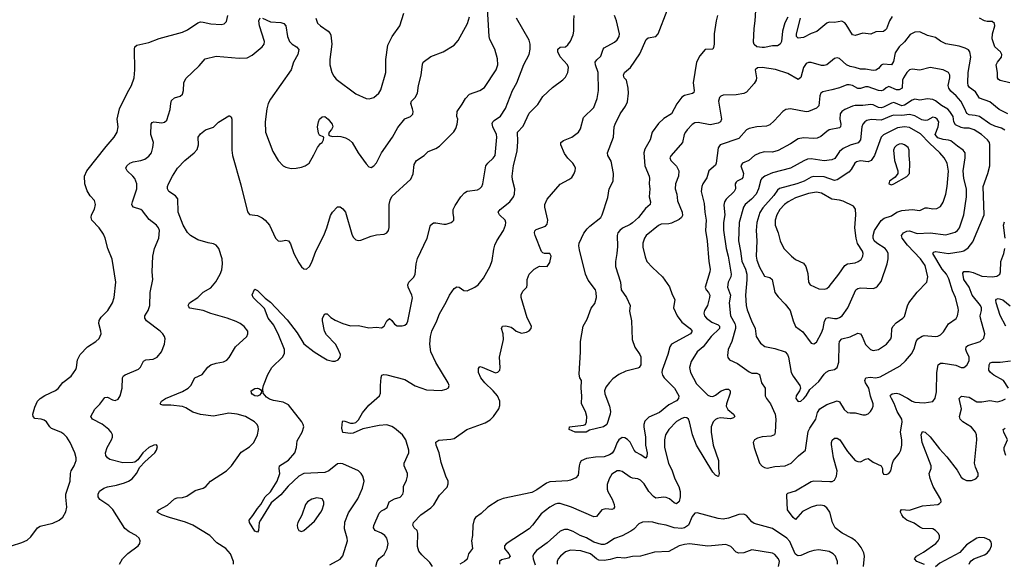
# Model space of a CAD drawing. Header units: inches. Extents: x 884691 to 1028259, y 526745 to 653629.
# Tile 216 of 241: x 1011393 to 1019003, y 625176 to 629379. Entities that reach past the tile are written whole.
import ezdxf

# ---------------------------------------------------------------- set-up
doc = ezdxf.new("R2010")
doc.units = ezdxf.units.IN
doc.header["$MEASUREMENT"] = 0
doc.layers.add('B0612', color=7, linetype='Continuous')

msp = doc.modelspace()

# ---------------------------------------------------------------- linework, layer by layer
at = {"layer": 'B0612', "color": 6}
for points, elevation in [([(1013046.4, 625170), (1013046.4, 625190), (1013021.7, 625250), (1012985.8, 625290), (1012915.1, 625335.1), (1012861.2, 625390), (1012731.2, 625471.2), (1012673.1, 625493.1), (1012550, 625529.2), (1012492.5, 625550), (1012454.1, 625570), (1012467.7, 625590), (1012534.2, 625625.8), (1012590, 625673.9), (1012610, 625682.8), (1012650, 625685.6), (1012685.6, 625694.4), (1012750, 625737.7), (1012810, 625757.6), (1012830.5, 625770), (1012868.5, 625810), (1012989.9, 625890), (1013029.9, 625930.1), (1013105.3, 626034.7), (1013170, 626077.5), (1013203, 626110), (1013230.3, 626170), (1013237.5, 626210), (1013236, 626230), (1013228.3, 626248.3), (1013206.4, 626270), (1013137.5, 626310), (1013074.6, 626330), (1013010, 626335.3), (1012890, 626314.5), (1012790, 626325.3), (1012730, 626345.5), (1012677.5, 626377.5), (1012650, 626388.2), (1012561, 626399), (1012498.1, 626398.1), (1012483.1, 626403.1), (1012479.2, 626410), (1012489.4, 626430.6), (1012519.9, 626450), (1012650, 626502.9), (1012695.4, 626530), (1012715.4, 626550), (1012746.7, 626610), (1012803.2, 626636.8), (1012847.1, 626692.9), (1012869.5, 626710.5), (1012910, 626723.5), (1012967.3, 626732.7), (1012993.5, 626746.5), (1013012.2, 626767.8), (1013061.7, 626850), (1013148.1, 626930), (1013156.6, 626950), (1013155.2, 626970), (1013127.1, 627007.1), (1013095.8, 627030), (1013064.8, 627044.8), (1012996.2, 627070), (1012870, 627106.4), (1012810, 627130.6), (1012708.7, 627148.7), (1012699.5, 627159.5), (1012695.5, 627170), (1012705.8, 627190), (1012769.2, 627230), (1012810, 627272.4), (1012870, 627306.1), (1012908.4, 627351.6), (1012942.7, 627410), (1012955.9, 627444), (1012961.1, 627490), (1012957.2, 627530), (1012932.7, 627610), (1012910, 627636.6), (1012890, 627645.9), (1012850, 627652.8), (1012770, 627676.9), (1012713.2, 627710), (1012690, 627732.5), (1012655.6, 627790), (1012617.1, 627890), (1012613.6, 627993.6), (1012597.1, 628017.1), (1012546.2, 628050), (1012536.3, 628070), (1012536.2, 628090), (1012542.2, 628110), (1012573, 628170), (1012612.7, 628230), (1012670, 628290.1), (1012741, 628350), (1012763.9, 628376.1), (1012775.3, 628410), (1012773, 628470), (1012790, 628497), (1012830, 628528.2), (1012891.1, 628548.9), (1012930, 628587.3), (1013010, 628636.6), (1013015.4, 628635.4), (1013026.6, 628626.6), (1013031.1, 628610), (1013032.8, 628370), (1013036.6, 628330), (1013101.6, 628101.6), (1013153.1, 627893.1), (1013170, 627872), (1013230, 627865.9), (1013267.3, 627847.3), (1013290.1, 627830), (1013322.8, 627790), (1013369.2, 627690), (1013389.5, 627670), (1013410, 627665.9), (1013450, 627673), (1013470.1, 627670.1), (1013486.4, 627646.4), (1013511.5, 627570), (1013550, 627498.5), (1013570, 627468.5), (1013590, 627452.7), (1013610, 627449.4), (1013633.4, 627470), (1013650, 627503.2), (1013681.6, 627590), (1013743.8, 627710), (1013767.5, 627770), (1013794.4, 627865.6), (1013810, 627891.3), (1013850, 627932.7), (1013870, 627932.4), (1013890, 627917), (1013910, 627889.6), (1013960.2, 627720.2), (1013970, 627696.8), (1013990, 627676.1), (1014010, 627671.1), (1014030, 627674.1), (1014110, 627704.6), (1014150, 627714.6), (1014210, 627720.2), (1014230.4, 627729.6), (1014241.9, 627750), (1014247.2, 627772.8), (1014248.4, 627950), (1014255.5, 627984.5), (1014268.3, 628011.7), (1014415.5, 628144.5), (1014433.2, 628186.8), (1014441.2, 628258.8), (1014458.5, 628290), (1014518.3, 628330), (1014550, 628358.5), (1014610, 628381.9), (1014638.3, 628401.7), (1014747.4, 628512.6), (1014763.8, 628536.2), (1014774.7, 628570), (1014778.3, 628610), (1014772.3, 628630), (1014773.8, 628670), (1014813.6, 628726.4), (1014837.9, 628770), (1014870, 628801.8), (1014950, 628830.5), (1014985.6, 628854.4), (1015074.9, 628990), (1015087.9, 629030), (1015085.1, 629074.9), (1015063.9, 629150), (1015026.3, 629226.3), (1015020.2, 629250), (1015006.2, 629510)], 2200), ([(1013680.5, 629390), (1013693.1, 629353.1), (1013716.4, 629330), (1013777.6, 629290), (1013792.6, 629272.6), (1013798.3, 629258.3), (1013806.2, 629190), (1013789.7, 629070), (1013789.3, 629029.3), (1013805.5, 628970), (1013821.2, 628941.2), (1013839.9, 628919.9), (1013990, 628805.1), (1014070, 628770.1), (1014093.4, 628766.6), (1014130, 628777.3), (1014168.3, 628811.7), (1014182.7, 628837.3), (1014223.4, 628970), (1014223.4, 629070), (1014239, 629181), (1014271, 629250), (1014329.9, 629330), (1014362.8, 629430)], 2400), ([(1016786.8, 629410), (1016776.6, 629370), (1016760.5, 629270), (1016760.9, 629190), (1016756.2, 629163.8), (1016748.8, 629151.2), (1016690, 629148.1), (1016650, 629099.2), (1016624.8, 629050), (1016597.5, 628890), (1016606.5, 628830), (1016603.4, 628816.6), (1016593, 628807), (1016530, 628793.5), (1016510, 628780.2), (1016471.6, 628728.4), (1016430.6, 628650), (1016370, 628615.3), (1016330, 628575.8), (1016281.6, 628510), (1016264.6, 628450), (1016223.4, 628376.6), (1016217.4, 628350), (1016224.3, 628250), (1016257.4, 628170), (1016260.1, 628150), (1016257.8, 628110), (1016262.9, 628070), (1016258.8, 628010), (1016269.2, 627970), (1016266.2, 627950), (1016230, 627917.7), (1016175.7, 627850), (1016130, 627809.2), (1016110, 627795.1), (1016052, 627768.1), (1016030, 627750), (1016016.3, 627730), (1016010.7, 627710), (1016014, 627626), (1016008.8, 627570), (1015996.5, 627510), (1015997.3, 627470), (1016036.6, 627350), (1016042, 627290), (1016082.9, 627230), (1016110.1, 627170), (1016104.6, 627124.6), (1016121.3, 627050), (1016126.9, 626906.9), (1016146.3, 626846.3), (1016186.4, 626790), (1016193.2, 626773.2), (1016192.2, 626710), (1016180.8, 626690), (1016170, 626684.4), (1016078.7, 626661.3), (1016023.6, 626636.4), (1015977.5, 626602.5), (1015950, 626574.5), (1015923.4, 626536.6), (1015913.8, 626510), (1015914.1, 626485.9), (1015951.5, 626390), (1015959.3, 626350), (1015957.3, 626330), (1015930, 626248.9), (1015903.9, 626230), (1015795.7, 626204.3), (1015770, 626189.3), (1015685.6, 626190), (1015639.6, 626210), (1015642.7, 626230), (1015750, 626244.6), (1015765.2, 626250), (1015773.2, 626270), (1015775.3, 626310), (1015764.5, 626350), (1015735.8, 626410), (1015738, 626470), (1015732.1, 626530), (1015735, 626590), (1015722, 626610), (1015717.8, 626637.8), (1015728.3, 626810), (1015726.2, 626890), (1015748.3, 627010), (1015777.8, 627062.2), (1015810, 627147.1), (1015836.6, 627183.4), (1015850.7, 627230), (1015849.2, 627270), (1015841.9, 627290), (1015785.2, 627365.2), (1015766.3, 627410), (1015720.3, 627600.3), (1015715.3, 627630), (1015717.6, 627650), (1015752.9, 627727.1), (1015778.4, 627761.6), (1015797.9, 627782.1), (1015884, 627850), (1015895.4, 627870), (1015937.1, 628002.9), (1015948.2, 628070), (1015978.6, 628130), (1015981.2, 628190), (1015963.9, 628283.9), (1015937.9, 628330), (1015935.6, 628350), (1015981.2, 628470), (1015987.8, 628550), (1015994.3, 628570), (1016034.9, 628650), (1016075.8, 628710), (1016090, 628743.2), (1016099, 628810), (1016096.3, 628850), (1016082.8, 628910), (1016065.1, 628930), (1016060.2, 628950), (1016068.1, 628970), (1016112.7, 629010), (1016186.2, 629113.8), (1016235.6, 629224.4), (1016250, 629238.1), (1016310, 629248.5), (1016328.5, 629270), (1016398, 629450)], 1800), ([(1017330, 629398.1), (1017306.6, 629353.4), (1017288.6, 629290), (1017281.8, 629210), (1017271.2, 629188.8), (1017250, 629177.2), (1017210, 629177.1), (1017150, 629163.4), (1017130, 629163), (1017088.9, 629170), (1017070, 629187.2), (1017064.8, 629204.8), (1017069.1, 629310), (1017078, 629370), (1017085.6, 629490)], 1800), ([(1011329.8, 625310), (1011410, 625335.8), (1011450, 625354.3), (1011478.7, 625381.3), (1011530, 625449), (1011550, 625463), (1011650, 625487.3), (1011697.2, 625510), (1011727.2, 625532.8), (1011750, 625574.4), (1011757, 625610), (1011748.4, 625688.4), (1011750.2, 625710), (1011783, 625810), (1011784.6, 625870), (1011790.2, 625889.8), (1011813.8, 625930), (1011828, 625970), (1011828.8, 625990), (1011819.9, 626030), (1011783.4, 626110), (1011756.3, 626150), (1011734, 626174), (1011710, 626189.9), (1011638, 626218), (1011624.7, 626230), (1011598.9, 626270), (1011581.8, 626281.8), (1011558, 626290), (1011510, 626295.5), (1011496.1, 626310), (1011493.6, 626330), (1011510, 626384.1), (1011530.3, 626429.7), (1011550, 626448.8), (1011588.1, 626471.9), (1011670, 626510.6), (1011690, 626527.3), (1011727.3, 626572.7), (1011790, 626622.2), (1011826.3, 626673.7), (1011832, 626690), (1011838.4, 626750), (1011859.9, 626790), (1011916.9, 626850), (1011979.9, 626890), (1012005.9, 626914.1), (1012021.7, 626950), (1012020.9, 626970), (1012004.9, 627030), (1012006.9, 627053.1), (1012021.2, 627078.8), (1012074.1, 627130), (1012108.9, 627190), (1012123.8, 627230), (1012136.6, 627350), (1012106.2, 627526.2), (1012074.7, 627610), (1012053.7, 627690), (1012040.7, 627720.7), (1012007.1, 627770), (1011950.3, 627830), (1011944.6, 627850), (1011948.6, 627870), (1011970, 627912.8), (1011979.3, 627950), (1011970, 627980.2), (1011937.5, 628017.5), (1011914.6, 628054.6), (1011897.2, 628110), (1011892.7, 628170), (1011911.4, 628210), (1012060.8, 628399.2), (1012123.5, 628470), (1012146.3, 628510), (1012154.4, 628550), (1012146.5, 628610), (1012165.1, 628690), (1012224.9, 628815.1), (1012257.8, 628870), (1012277.5, 628930), (1012282.5, 628990), (1012279, 629150), (1012283.4, 629170), (1012299, 629181), (1012390, 629202.6), (1012470, 629233.3), (1012650, 629281.5), (1012690, 629299.6), (1012770, 629355.7), (1012790, 629361), (1012810, 629360.3), (1012870, 629345.5), (1012950, 629341), (1012973.9, 629346.1), (1012990, 629366), (1013001.3, 629410)], 2400), ([(1012164.2, 625170), (1012186, 625210), (1012229.1, 625250.9), (1012307.3, 625310), (1012321.6, 625330), (1012325, 625350), (1012315.2, 625370), (1012293.2, 625390), (1012238.5, 625418.5), (1012205.2, 625445.2), (1012112.1, 625592.1), (1012082.5, 625622.5), (1012011.4, 625670), (1011999.4, 625690), (1011999.3, 625710), (1012010, 625732.3), (1012043.7, 625756.3), (1012070, 625766.4), (1012140.3, 625779.7), (1012202.1, 625797.9), (1012233.8, 625810), (1012262.3, 625830), (1012296.3, 625870), (1012320.8, 625919.2), (1012359.4, 625960.6), (1012436.3, 626030), (1012450.5, 626050), (1012457.6, 626077.6), (1012450, 626091.1), (1012430, 626088.7), (1012390, 626071.2), (1012344.1, 626030), (1012304.7, 625975.3), (1012281.3, 625958.7), (1012266.1, 625953.9), (1012190, 625953.7), (1012090, 625977.6), (1012070, 625990.7), (1012059.3, 626010), (1012057.1, 626030), (1012068.3, 626070), (1012102, 626130), (1012108.8, 626150), (1012109.4, 626170), (1012100.4, 626190), (1012082.1, 626210), (1012030, 626251.5), (1011956.2, 626290), (1011943.5, 626310), (1011973.8, 626366.3), (1012012.8, 626407.2), (1012050, 626458.9), (1012070, 626461.1), (1012110, 626440.1), (1012130, 626435.2), (1012154.5, 626445.5), (1012169.6, 626470.4), (1012184.8, 626530), (1012188.5, 626610), (1012195.5, 626624.5), (1012207, 626633), (1012310, 626676.2), (1012327, 626693), (1012350, 626737.6), (1012367, 626750), (1012425.1, 626754.9), (1012455.2, 626770), (1012487.4, 626810), (1012512, 626870), (1012516, 626910), (1012511.5, 626930), (1012498.1, 626950), (1012478.1, 626970), (1012373.5, 627050), (1012359.3, 627070), (1012360.9, 627090), (1012384.9, 627130), (1012399.4, 627170), (1012401.9, 627270), (1012422, 627370), (1012417.2, 627430), (1012421.1, 627550), (1012435.7, 627610), (1012467.8, 627690), (1012473.5, 627750), (1012466.7, 627770), (1012450.4, 627790), (1012393.7, 627833.7), (1012342.1, 627902.1), (1012330, 627911.7), (1012273.3, 627930), (1012262.9, 627943), (1012260.3, 627950), (1012265.2, 627970), (1012299.2, 628070), (1012298.7, 628110), (1012282.2, 628150), (1012266.9, 628170), (1012222.6, 628210), (1012211.7, 628230), (1012221.1, 628250), (1012245.1, 628270), (1012270, 628280.2), (1012330, 628291), (1012358.8, 628301.2), (1012390, 628322.6), (1012410.5, 628349.5), (1012422.6, 628390), (1012427.6, 628430), (1012406.2, 628490), (1012409.1, 628570.9), (1012416, 628584), (1012430.3, 628589.7), (1012490, 628581.4), (1012513.1, 628586.9), (1012530, 628600.9), (1012555.7, 628684.3), (1012559.9, 628730), (1012566.9, 628753.1), (1012590, 628774.2), (1012632.1, 628787.9), (1012650, 628803.1), (1012658.2, 628830), (1012662.5, 628890), (1012676.7, 628923.3), (1012779.3, 629020.7), (1012825.2, 629074.8), (1012910, 629097.5), (1013090, 629080.5), (1013150, 629085), (1013190, 629105.5), (1013266.3, 629170), (1013281, 629190), (1013284, 629210), (1013247.2, 629330), (1013241.2, 629370), (1013250, 629392)], 2300), ([(1013790, 625162.8), (1013870, 625208.8), (1013890, 625234), (1013925.7, 625350), (1013924.1, 625370), (1013902.4, 625442.4), (1013905.8, 625494.2), (1013934.3, 625565.6), (1014005.9, 625674.1), (1014042.4, 625757.6), (1014055.5, 625810), (1014045, 625850), (1014031.1, 625871.1), (1014010.6, 625890.6), (1013890, 625944.7), (1013870, 625948.2), (1013850, 625944.2), (1013781.7, 625890), (1013750, 625877.1), (1013590, 625869.5), (1013550, 625850.7), (1013468.8, 625771.2), (1013410, 625704.4), (1013337.2, 625642.8), (1013252.6, 625510), (1013243.8, 625490), (1013238.8, 625430), (1013230, 625416.5), (1013210, 625425.2), (1013168, 625490), (1013165.3, 625510), (1013195.5, 625544.5), (1013230, 625600.1), (1013256.6, 625630), (1013288.6, 625690), (1013330.4, 625729.6), (1013383, 625810), (1013404.1, 625870), (1013397.4, 625910), (1013400.1, 625930), (1013470, 625972.8), (1013518.7, 626030), (1013532.2, 626070), (1013536.4, 626123.6), (1013576.9, 626190), (1013587.8, 626230), (1013584.4, 626250), (1013574, 626270), (1013470, 626401), (1013430, 626420.7), (1013354.3, 626434.3), (1013324.2, 626444.2), (1013299.7, 626459.7), (1013274, 626490), (1013272.2, 626527.8), (1013276.1, 626550), (1013310, 626634.4), (1013340.3, 626690), (1013426.8, 626773.2), (1013438.5, 626801.5), (1013438.3, 626830), (1013395.8, 626935.8), (1013355.8, 627015.8), (1013314, 627070), (1013285.5, 627145.5), (1013196.5, 627230), (1013190, 627250.6), (1013207.2, 627292.8), (1013210, 627294.7), (1013230, 627284.1), (1013290, 627225.2), (1013330, 627193.5), (1013458.9, 627058.9), (1013537.7, 626957.7), (1013590, 626873), (1013669.7, 626810), (1013730, 626772.2), (1013770, 626750.1), (1013810, 626738.7), (1013830, 626739.6), (1013855, 626750), (1013869.9, 626770), (1013871.6, 626790), (1013850, 626842.2), (1013833.3, 626870), (1013763.1, 626943.1), (1013747.3, 626970), (1013732.2, 627050), (1013734.2, 627070), (1013750, 627104.3), (1013770, 627104.7), (1013796.2, 627076.2), (1013830, 627055.3), (1013890, 627029.2), (1013950, 627012.8), (1014010, 627013.9), (1014090, 626996), (1014150, 627000.5), (1014190, 626997.6), (1014210, 627009.1), (1014230, 627049.5), (1014250, 627068.4), (1014270, 627052.5), (1014290, 627025.6), (1014310, 627011.7), (1014348.7, 627011.3), (1014370, 627017.8), (1014385.4, 627030), (1014393, 627047), (1014427.8, 627227.8), (1014424.3, 627250), (1014396.3, 627310), (1014393.2, 627330), (1014399.7, 627350), (1014435.6, 627384.4), (1014450.1, 627409.9), (1014458.1, 627490), (1014467.6, 627532.4), (1014542.1, 627690), (1014568.8, 627791.2), (1014590, 627806.9), (1014610, 627808.4), (1014670, 627797.6), (1014690, 627799), (1014727.8, 627810), (1014739.6, 627820.4), (1014747.1, 627830), (1014749.2, 627850), (1014743, 627883), (1014743.7, 627910), (1014757.3, 627942.7), (1014802.1, 628010), (1014830, 628040.3), (1014852, 628052), (1014930, 628064.4), (1014950, 628074.1), (1014964.5, 628090), (1014973.3, 628110), (1014995.6, 628250), (1015010.1, 628269.9), (1015052.5, 628307.5), (1015068.1, 628330), (1015080.1, 628470), (1015076.9, 628490), (1015048.3, 628550), (1015044, 628576), (1015048.8, 628590), (1015060, 628600), (1015107.9, 628632.1), (1015148.3, 628691.7), (1015200.8, 628830), (1015234.6, 628890), (1015288.4, 629031.6), (1015329.4, 629110), (1015339.3, 629150), (1015337.4, 629190), (1015330, 629220.7), (1015232.9, 629390)], 2100), ([(1013270, 629391.4), (1013330, 629361.1), (1013410, 629358), (1013433.9, 629350), (1013450.3, 629330), (1013462.4, 629250), (1013478.5, 629210), (1013497.3, 629190), (1013532.2, 629170), (1013549.2, 629149.2), (1013542.9, 629110), (1013509.6, 629050.4), (1013490.1, 628989.9), (1013330, 628764.2), (1013312.7, 628730), (1013302.3, 628690), (1013290.5, 628590), (1013293, 628510), (1013350, 628359.7), (1013390, 628290.2), (1013430, 628248.6), (1013450, 628237.3), (1013490, 628228.9), (1013530, 628230.2), (1013570, 628238.7), (1013599.1, 628250), (1013628.8, 628270), (1013666.8, 628333.2), (1013693.5, 628390), (1013718.2, 628421.8), (1013729.9, 628430), (1013741.5, 628450), (1013743.8, 628470), (1013710, 628486.6), (1013701.6, 628501.6), (1013693.1, 628550), (1013700.9, 628590), (1013710, 628608.6), (1013730, 628627.4), (1013750, 628629), (1013776.5, 628610), (1013808.6, 628570), (1013811.6, 628550), (1013801.8, 628530), (1013783.4, 628510), (1013779.2, 628490), (1013783.7, 628483.7), (1013810, 628475.1), (1013850, 628478.5), (1013874.9, 628474.9), (1013910, 628465.3), (1013939.6, 628450), (1013963.3, 628430), (1014009.3, 628350), (1014070, 628263), (1014090, 628241.5), (1014110, 628236.6), (1014130, 628247.9), (1014150, 628272.7), (1014190, 628350.1), (1014274.5, 628470), (1014314.7, 628545.3), (1014370, 628611.5), (1014414, 628630), (1014430, 628649.2), (1014432.9, 628670), (1014429.3, 628690), (1014414.8, 628730), (1014421.7, 628750), (1014450, 628775.9), (1014468.3, 628810), (1014474.7, 628870), (1014496, 628950), (1014506.3, 629033.7), (1014512, 629050), (1014570, 629095.1), (1014666, 629130), (1014750, 629181.4), (1014782.4, 629217.6), (1014854.7, 629350), (1014870, 629401.1)], 2300), ([(1014144.7, 625150), (1014154.5, 625190), (1014170, 625213.6), (1014210, 625243), (1014233.4, 625290), (1014241.2, 625330), (1014229.6, 625370), (1014215.3, 625390), (1014190, 625408.6), (1014140.7, 625430), (1014125.9, 625450), (1014128.8, 625468.8), (1014170, 625564.3), (1014190, 625582.6), (1014210, 625590.5), (1014232.9, 625607.1), (1014248.2, 625651.8), (1014290, 625674.3), (1014332.3, 625687.7), (1014355.1, 625710), (1014359.3, 625730), (1014358.6, 625770), (1014382, 625818), (1014390.2, 625850), (1014390.6, 625870.6), (1014364.9, 625930), (1014365.3, 625950), (1014400.3, 626030), (1014401.2, 626050), (1014377.8, 626130), (1014351.1, 626170), (1014290, 626220.1), (1014270, 626234.1), (1014230, 626245.6), (1014170, 626242.1), (1014044.9, 626215.1), (1013970, 626182.4), (1013950, 626179.6), (1013890, 626186), (1013881.4, 626221.4), (1013887, 626273), (1013890, 626277.7), (1013904.4, 626275.6), (1013950, 626258.4), (1013970, 626258.1), (1013990, 626265.4), (1014010, 626286.2), (1014042.1, 626337.9), (1014090, 626398.8), (1014173.7, 626470), (1014182.2, 626490), (1014180.2, 626550), (1014186.7, 626613.2), (1014190.7, 626629.3), (1014205.4, 626634.6), (1014230, 626632.4), (1014370, 626597.5), (1014450, 626548.5), (1014537.7, 626517.7), (1014650, 626513), (1014690, 626522.6), (1014706.8, 626533.2), (1014712.6, 626550), (1014704.9, 626570), (1014608.4, 626728.4), (1014571.1, 626810), (1014562.9, 626870), (1014568.4, 626930), (1014577.9, 626970), (1014616.4, 627050), (1014636, 627104), (1014690, 627195.5), (1014715, 627250), (1014750, 627299.4), (1014770, 627313.6), (1014790, 627311), (1014824.2, 627284.2), (1014850, 627282.3), (1014909.9, 627310.1), (1014936.3, 627330), (1014978.5, 627381.5), (1015030, 627474.1), (1015043.4, 627516.6), (1015056.2, 627603.8), (1015065.3, 627634.7), (1015081, 627670), (1015132.1, 627750), (1015146.9, 627790), (1015149.1, 627810), (1015144.8, 627830), (1015099.8, 627870), (1015090.9, 627890), (1015105, 627910), (1015181.3, 627970), (1015210, 628008.7), (1015217, 628030), (1015218.4, 628070), (1015201.6, 628141.6), (1015199.5, 628170), (1015210, 628250.9), (1015236.5, 628363.5), (1015243.1, 628436.9), (1015239.8, 628510), (1015283.4, 628556.6), (1015330, 628657), (1015396, 628724), (1015435.5, 628784.5), (1015510, 628855.4), (1015590, 628914.4), (1015610, 628935.1), (1015629.9, 628970), (1015634.3, 629010), (1015627.5, 629030), (1015570, 629092.1), (1015553, 629130), (1015551.2, 629150), (1015570, 629166.1), (1015611.4, 629170), (1015630, 629183.5), (1015650, 629213.7), (1015670, 629262.1), (1015676.3, 629290), (1015674.4, 629370), (1015679.2, 629410)], 2000), ([(1014583.2, 625150), (1014563.2, 625183.2), (1014501.2, 625241.2), (1014477.2, 625270), (1014466.9, 625306.9), (1014469.9, 625410), (1014463.4, 625430), (1014442.2, 625450), (1014430, 625471.8), (1014436.9, 625490), (1014493.5, 625550), (1014570, 625604.6), (1014593.3, 625626.7), (1014638, 625702), (1014695.3, 625764.7), (1014704.7, 625790), (1014703.2, 625810), (1014685.2, 625850), (1014650, 625955.5), (1014635.1, 626030), (1014610.3, 626090), (1014608.5, 626111.5), (1014633.4, 626126.6), (1014725.2, 626134.8), (1014750, 626141.3), (1014849.7, 626210.3), (1014990, 626261.8), (1015030, 626286.3), (1015055, 626310), (1015096.6, 626370), (1015103.4, 626396.6), (1015103.5, 626430), (1015084.7, 626470), (1015051.2, 626510), (1014987.2, 626570), (1014956.6, 626610), (1014937.7, 626650), (1014938.6, 626681.4), (1014950, 626697.1), (1014966.5, 626693.5), (1015070, 626647.6), (1015087.6, 626652.4), (1015103.7, 626670), (1015106.7, 626690), (1015102.2, 626770), (1015133.2, 626906.8), (1015129.9, 626950), (1015116.4, 626990), (1015124.5, 627010), (1015150, 627012.4), (1015190, 627002.1), (1015210, 626989.7), (1015230, 626969.4), (1015270, 626956), (1015310, 626963.3), (1015330, 626973.4), (1015346.2, 626990), (1015349.1, 627010), (1015314.8, 627074.8), (1015267.2, 627230), (1015267.4, 627252.6), (1015281, 627279), (1015312.3, 627310), (1015315.9, 627330), (1015313.7, 627370), (1015330, 627411.2), (1015370, 627450.6), (1015410, 627472), (1015470, 627470.3), (1015490, 627501.1), (1015501.4, 627550), (1015491.1, 627571.1), (1015450, 627570.5), (1015435.8, 627575.8), (1015426.1, 627586.1), (1015376.5, 627710), (1015370.5, 627730), (1015373.6, 627746.4), (1015384.3, 627755.7), (1015456.6, 627783.4), (1015470, 627798.4), (1015474.8, 627830), (1015451, 627929), (1015450.6, 627949.4), (1015469.3, 627990), (1015570, 628107.3), (1015637.8, 628142.2), (1015660.5, 628159.5), (1015676.7, 628183.3), (1015685.9, 628210), (1015687.8, 628230), (1015680.8, 628250), (1015667.6, 628270), (1015628.9, 628308.9), (1015604.6, 628344.6), (1015575.7, 628410), (1015575.6, 628430), (1015596.4, 628443.6), (1015660.4, 628470), (1015710.7, 628510), (1015726.2, 628533.8), (1015750, 628621.5), (1015830, 628700.3), (1015856.3, 628770), (1015865.3, 628830), (1015863.5, 628970), (1015843.2, 629030), (1015841.4, 629050), (1015852.3, 629067.7), (1015883.4, 629096.6), (1015901.3, 629150), (1015910, 629162.4), (1015990, 629203.7), (1016010, 629222.9), (1016024.9, 629250), (1016028.6, 629270), (1016004.1, 629370), (1015990.6, 629410.6)], 1900), ([(1018135.6, 629404.4), (1018114.5, 629370), (1018091.9, 629308.1), (1018082.8, 629297.2), (1018070, 629288.4), (1018010, 629286.1), (1017970, 629267.2), (1017910, 629273.5), (1017850, 629256.7), (1017830, 629262.3), (1017780.9, 629340.9), (1017770, 629354.5), (1017747.5, 629367.5), (1017690, 629357.5), (1017650, 629358.9), (1017630, 629351.9), (1017553, 629287), (1017510, 629272.4), (1017450, 629241.5), (1017410, 629235.4), (1017395.8, 629250), (1017397.2, 629270), (1017427.8, 629390)], 1800), ([(1019046.3, 628890), (1018970, 628907.3), (1018957.4, 628917.4), (1018949.6, 628930), (1018948.8, 628970), (1018939.9, 629030), (1018949.7, 629050), (1018980.6, 629090), (1018983.8, 629110), (1018973, 629130), (1018930, 629170), (1018908.5, 629230), (1018910.6, 629270), (1018928.6, 629330), (1018927.1, 629350), (1018910, 629363.7), (1018870, 629364.5), (1018850.5, 629369.5), (1018810, 629391)], 1800), ([(1019030, 628650.8), (1018964.1, 628684), (1018890, 628742.4), (1018812.1, 628772.1), (1018780.4, 628820.4), (1018734.1, 628854.1), (1018724.2, 628870), (1018721, 628890), (1018722.8, 628970), (1018743.8, 629090), (1018736.8, 629130), (1018725.4, 629145.4), (1018699.2, 629159.2), (1018653.8, 629173.8), (1018550, 629192.5), (1018510, 629212.5), (1018470, 629241.5), (1018410, 629256.8), (1018350, 629285.2), (1018310, 629283.3), (1018275.3, 629264.8), (1018231.5, 629208.5), (1018190, 629170), (1018158.5, 629121.5), (1018145.6, 629054.4), (1018131.4, 629028.6), (1018066.1, 629033.9), (1018050, 629027.6), (1018030, 629001.4), (1018010, 628987.6), (1017990, 628986.2), (1017930, 628997.3), (1017890, 628996.1), (1017850, 629009.7), (1017810, 629016.8), (1017783.3, 629030), (1017730, 629077.4), (1017710, 629083.3), (1017690, 629078.2), (1017630.1, 629030), (1017610, 629023.3), (1017590, 629023.7), (1017510, 629049), (1017490, 629048), (1017470, 629039.7), (1017450.2, 629009.8), (1017428.7, 628931.3), (1017410, 628915.5), (1017330, 628962.6), (1017234.7, 628994.7), (1017130, 629007.8), (1017094.6, 629005.4), (1017078.1, 628990), (1017088.2, 628930), (1017083.9, 628910), (1017070, 628886.1), (1017010, 628819), (1016990, 628808.9), (1016930, 628797.4), (1016830, 628794.1), (1016812.3, 628787.7), (1016802.5, 628777.6), (1016794.4, 628750), (1016816.2, 628610), (1016810.2, 628589.8), (1016790, 628579.3), (1016730, 628565.5), (1016636.6, 628583.4), (1016610, 628581.8), (1016590, 628568), (1016552.5, 628527.5), (1016538.1, 628510), (1016529.4, 628490), (1016515.3, 628430), (1016429, 628330), (1016418.2, 628310), (1016425.5, 628290), (1016470, 628246.9), (1016487.8, 628210), (1016484, 628170), (1016461.2, 628110), (1016458.4, 628070), (1016471.1, 628030), (1016477.9, 627977.9), (1016512.8, 627890), (1016514.3, 627865.7), (1016507.6, 627850), (1016490, 627835), (1016430, 627804.8), (1016410, 627799.5), (1016350, 627796.7), (1016330, 627788.7), (1016235.5, 627710), (1016221.4, 627690), (1016208.5, 627650), (1016210, 627620.3), (1016225.7, 627545.7), (1016241, 627510), (1016283, 627463), (1016361.8, 627390), (1016414, 627314), (1016434.5, 627254.5), (1016454.9, 627214.9), (1016446.9, 627150), (1016474, 627090), (1016510, 627039.1), (1016573.6, 626990), (1016588.9, 626970), (1016576.9, 626950), (1016430, 626870.4), (1016418.6, 626850), (1016402.7, 626790), (1016357.3, 626670), (1016355.3, 626650), (1016361.3, 626630), (1016374.8, 626610), (1016454.3, 626530), (1016486.3, 626470), (1016484, 626450), (1016468.2, 626431.8), (1016410, 626401.8), (1016337.6, 626342.4), (1016254.4, 626305.6), (1016224.2, 626275.7), (1016216.5, 626250), (1016216.5, 626230), (1016229, 626150), (1016228.9, 626090), (1016241.3, 626030), (1016239.5, 626000.5), (1016230, 625989.5), (1016194.6, 626014.6), (1016154.9, 626034.9), (1016142, 626050), (1016110, 626113.3), (1016090, 626133.6), (1016070, 626145.5), (1016050, 626147.7), (1016023.5, 626130), (1016010.8, 626110), (1015988.3, 626050), (1015971.7, 626028.3), (1015950, 626013.7), (1015910, 626000.1), (1015843.6, 625996.4), (1015774.2, 625985.8), (1015733.2, 625966.8), (1015721.3, 625950), (1015715.6, 625930), (1015710, 625856.4), (1015690, 625837.8), (1015650, 625818), (1015630, 625813.5), (1015490, 625806.2), (1015464.3, 625795.7), (1015390, 625745), (1015350, 625724.1), (1015130, 625675.6), (1015090, 625660.5), (1015010, 625610.6), (1014958.3, 625561.7), (1014915.5, 625530), (1014905.4, 625514.6), (1014894.3, 625470), (1014891.5, 625391.5), (1014884.1, 625350), (1014892.9, 625290), (1014862, 625250), (1014850, 625207.3), (1014831, 625189), (1014795, 625170)], 1900), ([(1019005.7, 628525.7), (1018980.7, 628540.7), (1018930, 628556), (1018890, 628574.7), (1018809.8, 628629.8), (1018778.5, 628638.5), (1018730, 628641.9), (1018712.5, 628652.5), (1018695.9, 628695.9), (1018666.5, 628750), (1018630.9, 628790), (1018590, 628825.3), (1018573.6, 628850), (1018569.5, 628870), (1018582.7, 628930), (1018580.5, 628950), (1018570, 628970.4), (1018530, 628991.5), (1018430, 629008.2), (1018350, 628987.9), (1018290, 628996.3), (1018270, 628991.1), (1018250, 628971.7), (1018222.2, 628930), (1018214.6, 628910), (1018213.6, 628850), (1018190, 628835.6), (1018170, 628837.5), (1018110, 628861), (1018090, 628851.5), (1018070, 628834.5), (1018050, 628828.1), (1018030, 628831), (1017950, 628858.5), (1017930, 628858.8), (1017890, 628846.2), (1017870, 628848), (1017830, 628869.5), (1017804.8, 628875.2), (1017786.1, 628873.9), (1017730, 628851.2), (1017670, 628835.3), (1017599.1, 628820.9), (1017584.3, 628810), (1017576.3, 628790), (1017568, 628712), (1017550, 628694.6), (1017490, 628670), (1017470, 628666.3), (1017350, 628689.7), (1017314.4, 628685.6), (1017290, 628668.2), (1017223.9, 628596.1), (1017190, 628566.1), (1017164.6, 628555.4), (1017090, 628550.2), (1017030, 628537.5), (1017010, 628526), (1016950, 628460.4), (1016807.6, 628412.4), (1016791.9, 628388.1), (1016775.7, 628270), (1016770, 628254.4), (1016720.1, 628210), (1016703.9, 628156.1), (1016671.7, 628110), (1016664.8, 628090), (1016659.9, 628050), (1016683.4, 627956.6), (1016687.1, 627890), (1016697.3, 627830), (1016692.4, 627750), (1016707, 627670), (1016719.4, 627510), (1016728.2, 627450), (1016726.4, 627430), (1016691.4, 627310), (1016697.3, 627290), (1016716.2, 627270), (1016726.2, 627250), (1016724.4, 627230), (1016708.8, 627170), (1016686.6, 627130), (1016680.8, 627110), (1016685.2, 627090), (1016699.8, 627070), (1016741.2, 627041.2), (1016790, 627019.5), (1016800.2, 627010), (1016801, 626990), (1016737.2, 626930), (1016675.2, 626850), (1016627.9, 626810), (1016583.2, 626736.8), (1016569.8, 626689.8), (1016577.8, 626650), (1016622.9, 626562.9), (1016710, 626475.7), (1016730, 626467), (1016750, 626466.4), (1016770, 626475.3), (1016814.8, 626510), (1016850, 626521.6), (1016870, 626521.4), (1016883.5, 626510), (1016884.9, 626490), (1016854.8, 626410), (1016853.9, 626390), (1016865.6, 626365.6), (1016910.1, 626330), (1016919.2, 626310), (1016910, 626301.2), (1016887.6, 626292.4), (1016810, 626299.6), (1016784.7, 626295.3), (1016770, 626288.4), (1016751.8, 626270), (1016736.7, 626230), (1016736.8, 626190), (1016751.5, 626090), (1016793.8, 625970), (1016793.7, 625910), (1016799.9, 625870), (1016793.7, 625850), (1016790, 625846.5), (1016770, 625856.2), (1016750, 625879.7), (1016624.6, 626090), (1016593.2, 626170), (1016570.6, 626270.6), (1016561.9, 626290), (1016550, 626301.5), (1016530, 626302.2), (1016510, 626296.2), (1016470, 626272.8), (1016410.6, 626210), (1016384, 626170), (1016376.1, 626130), (1016377.4, 626070), (1016407.8, 625950), (1016435.8, 625890), (1016455.8, 625830), (1016485.8, 625770), (1016496.4, 625730), (1016497.2, 625690), (1016490, 625654.3), (1016470, 625635.7), (1016450, 625643.1), (1016414.6, 625674.6), (1016390, 625683.8), (1016370, 625686.2), (1016310, 625678.2), (1016290, 625691.3), (1016255.2, 625730), (1016218.2, 625790), (1016190, 625818.1), (1016170, 625828.6), (1016130, 625833.5), (1016110, 625841.6), (1016050, 625885), (1016030, 625891.4), (1016010, 625890.2), (1015970, 625866.1), (1015948.1, 625830), (1015933.9, 625786.1), (1015933.4, 625750), (1015938.4, 625730), (1015971.4, 625671.4), (1015986.1, 625630), (1015989.8, 625610), (1015982.4, 625597.6), (1015970, 625591.3), (1015923.7, 625596.3), (1015891.3, 625590), (1015850, 625538.9), (1015830, 625533.8), (1015657.3, 625610), (1015570, 625638.4), (1015550, 625638.7), (1015530, 625632.6), (1015490, 625609.2), (1015423, 625557), (1015356.5, 625470), (1015330, 625443.2), (1015153.4, 625326.6), (1015138.6, 625310), (1015139.6, 625290), (1015173.7, 625250), (1015183.9, 625230), (1015170, 625214.3), (1015116.4, 625203.6), (1015100.4, 625190), (1015100, 625170)], 2000), ([(1019008.1, 627690), (1018996.7, 627790), (1019003.3, 627816.7)], 2000), ([(1017914.7, 625150), (1017921.1, 625230), (1017915.9, 625255.9), (1017897.2, 625297.2), (1017873.8, 625330), (1017853, 625350), (1017824.7, 625370), (1017749.9, 625410), (1017694.9, 625450), (1017674.4, 625490), (1017654.7, 625570), (1017630, 625605.4), (1017610, 625619.3), (1017585.7, 625625.7), (1017550, 625623.3), (1017510, 625610.4), (1017444.1, 625576), (1017390, 625514.5), (1017370, 625529.4), (1017326.1, 625590), (1017321.3, 625698.7), (1017323, 625710), (1017330, 625717.8), (1017390, 625737.3), (1017510, 625809.1), (1017530, 625812.8), (1017653, 625807), (1017671.2, 625808.8), (1017690, 625819), (1017705.6, 625850), (1017710.4, 625890), (1017683.3, 625990), (1017666, 626094), (1017666.2, 626110), (1017672.9, 626127.1), (1017690, 626144), (1017710, 626142.5), (1017732.1, 626130), (1017790, 626041), (1017850, 625971.9), (1017870, 625961.8), (1017890, 625960.8), (1017930, 625981.3), (1017950, 625985.3), (1017990, 625958.3), (1018050.6, 625930.6), (1018060.9, 625910), (1018062.4, 625882.4), (1018070, 625865.6), (1018090, 625863.5), (1018110, 625869.5), (1018125.2, 625890), (1018138, 625950), (1018147.4, 625970), (1018190, 626025.1), (1018202.8, 626050), (1018210.9, 626090), (1018210.1, 626130.1), (1018200, 626190), (1018214.4, 626270), (1018209.6, 626290), (1018175, 626350), (1018152.1, 626412.1), (1018129.6, 626450), (1018121.6, 626470), (1018124.1, 626475.9), (1018135, 626485), (1018151.2, 626488.8), (1018170, 626490.5), (1018190, 626486), (1018253.6, 626453.6), (1018289.2, 626429.2), (1018310, 626422), (1018382.7, 626417.3), (1018450, 626426.2), (1018468.1, 626451.9), (1018478.7, 626501.3), (1018480.6, 626650), (1018491.4, 626710), (1018510, 626722.8), (1018530, 626723.4), (1018627.7, 626707.7), (1018670, 626690.1), (1018690, 626689.2), (1018713.6, 626706.4), (1018730, 626740.9), (1018732.1, 626770), (1018710, 626812.9), (1018705, 626830), (1018707.4, 626850), (1018721, 626859), (1018816.9, 626890), (1018843.5, 626916.5), (1018851.7, 626950), (1018818.1, 627070), (1018816.4, 627090), (1018825.4, 627130), (1018825.1, 627150), (1018818.2, 627170), (1018754.4, 627250), (1018731, 627310), (1018689.7, 627369.7), (1018682, 627418), (1018689.2, 627430.8), (1018730, 627431.5), (1018763.2, 627423.2), (1018830, 627396.4), (1018910, 627391.7), (1018943.6, 627396.4), (1018967.8, 627412.2), (1018973.5, 627430), (1018975.8, 627510), (1018998.5, 627570), (1019006, 627610)], 2000), ([(1019014.2, 627010), (1018970, 627090.5), (1018939.9, 627190), (1018937.9, 627210), (1018941.8, 627218.2), (1018955.6, 627224.4), (1018990, 627212.7), (1019046.7, 627166.7)], 1900), ([(1019036, 626530), (1018995.5, 626590), (1018922.7, 626630), (1018896.2, 626650), (1018884, 626670), (1018886.2, 626710), (1018893.8, 626726.2), (1018908.8, 626731.2), (1018969.6, 626730.4), (1019050, 626740.9)], 1900), ([(1018386.7, 625166.7), (1018327.1, 625190), (1018307.8, 625210), (1018324.3, 625230), (1018378.6, 625261.4), (1018474.3, 625330), (1018492.1, 625350), (1018501.8, 625370), (1018502.5, 625390), (1018491.1, 625410), (1018472, 625430), (1018450, 625443.2), (1018370, 625446), (1018350, 625454.3), (1018305.4, 625485.4), (1018248.3, 625510), (1018223.3, 625530), (1018209.4, 625550), (1018200.2, 625570), (1018200.8, 625579.2), (1018208.9, 625591.1), (1018270, 625587.6), (1018370, 625619.4), (1018489.4, 625630.6), (1018502.9, 625637.1), (1018514.8, 625650), (1018511.7, 625670), (1018452.1, 625770), (1018428.9, 625831.1), (1018422.2, 625870), (1018437.8, 625910), (1018438.5, 625930), (1018367.4, 626110), (1018360, 626170), (1018370, 626195.7), (1018390, 626188.7), (1018430, 626153.5), (1018501.3, 626061.3), (1018558.5, 625998.5), (1018637, 625897), (1018670, 625842.9), (1018684.4, 625830), (1018710, 625817.1), (1018750, 625817), (1018783.7, 625830), (1018801.5, 625850), (1018800.9, 625870), (1018780.1, 625920.1), (1018773.2, 625950), (1018790, 626130), (1018787.5, 626170), (1018780.6, 626190), (1018749.6, 626229.6), (1018682.4, 626270), (1018662.2, 626290), (1018656.6, 626310), (1018672.1, 626370), (1018654.3, 626450), (1018672.4, 626467.6), (1018730, 626459), (1018790, 626425), (1018830, 626424.3), (1018890, 626434.6), (1018950, 626423.6), (1018985.9, 626434.1), (1019012.4, 626447.6)], 1900), ([(1019014.2, 626010), (1019002.6, 626050), (1019002, 626070), (1019028.5, 626130), (1018998.1, 626190), (1018992.5, 626210), (1019010, 626219.7)], 1800), ([(1017713.1, 625170), (1017714.3, 625190), (1017697.7, 625230), (1017681, 625250), (1017650, 625266), (1017570, 625280.7), (1017530, 625275.6), (1017495.2, 625264.8), (1017430, 625236.2), (1017410, 625233.1), (1017398, 625238), (1017385.4, 625250), (1017344.4, 625344.4), (1017322.5, 625370), (1017210, 625444.3), (1017070, 625482.9), (1017050, 625496.6), (1017010, 625544.2), (1016990, 625554.5), (1016950, 625552.2), (1016870, 625524.7), (1016830, 625518.1), (1016790, 625523), (1016630, 625565.8), (1016610, 625562.4), (1016590, 625538), (1016560.6, 625470), (1016530.5, 625450), (1016510, 625444.5), (1016451, 625450), (1016390, 625471.2), (1016330, 625480.8), (1016285.2, 625494.8), (1016250, 625497.1), (1016207.2, 625492.8), (1016179.1, 625480.9), (1016140, 625440), (1016116.8, 625423.2), (1016050, 625388.1), (1015990, 625368.6), (1015930, 625329.4), (1015910, 625322.4), (1015890, 625322.2), (1015830, 625340.2), (1015772.6, 625372.6), (1015725.5, 625390), (1015670, 625422), (1015630, 625436.2), (1015602.4, 625437.6), (1015570, 625423), (1015470, 625334.3), (1015386.3, 625273.7), (1015366.6, 625250), (1015359.5, 625230), (1015361.3, 625210), (1015376.2, 625163.8)], 2100), ([(1017256.7, 625150), (1017264.7, 625190), (1017257.5, 625210), (1017230, 625244.1), (1017210, 625255.1), (1017050, 625278.9), (1016990, 625257.5), (1016950, 625254), (1016930, 625263), (1016890, 625305.1), (1016850, 625320.6), (1016710, 625308.6), (1016570, 625325.7), (1016530, 625321.7), (1016490.6, 625310), (1016410, 625268.1), (1016298, 625262), (1016190, 625230.6), (1016130, 625228.5), (1016070, 625214.4), (1016010, 625220.9), (1015955.7, 625204.3), (1015910, 625198), (1015870, 625200.3), (1015850, 625210.2), (1015804.2, 625250), (1015730, 625272.7), (1015650, 625276.5), (1015610, 625263.2), (1015571.2, 625230), (1015555.7, 625210), (1015547.7, 625190), (1015546.4, 625170)], 2200), ([(1018731.8, 625170), (1018737, 625183), (1018745.2, 625194.8), (1018767.9, 625210), (1018850, 625241.3), (1018870, 625254.9), (1018890, 625280.5), (1018902.7, 625310), (1018904.6, 625330), (1018900, 625340), (1018890, 625353.6), (1018850, 625372.8), (1018810, 625375.3), (1018790, 625369.5), (1018710, 625317.8), (1018659.9, 625260.1), (1018503.9, 625176.1), (1018470, 625148.7)], 1900)]:
    msp.add_lwpolyline(points, dxfattribs=dict(at, elevation=elevation))
for points, elevation in [([(1018410, 628766.5), (1018350, 628755.8), (1018310, 628763), (1018290, 628756.4), (1018230, 628717.4), (1018210, 628713), (1018150, 628737.5), (1018130, 628733.1), (1018070, 628702.1), (1018050, 628697), (1018030, 628700.6), (1017990, 628719.7), (1017970, 628723.1), (1017910, 628715.1), (1017850, 628714), (1017828.4, 628710), (1017770, 628683.9), (1017747.8, 628670), (1017733.5, 628650), (1017730.5, 628610), (1017739.3, 628570), (1017737, 628550), (1017730, 628542.5), (1017650, 628525.9), (1017630, 628515.5), (1017584.4, 628475.6), (1017556.6, 628463.4), (1017530, 628460.7), (1017450, 628466), (1017410, 628458.3), (1017350, 628418.7), (1017253.7, 628366.3), (1017210, 628355.3), (1017150, 628358.2), (1017110, 628346.7), (1017070.6, 628329.4), (1017029.3, 628290.7), (1016980.1, 628270), (1016967, 628250), (1016985.9, 628190), (1016981, 628159), (1016972.7, 628147.3), (1016937.8, 628130), (1016930, 628121.8), (1016922.7, 628110), (1016925, 628070), (1016913.6, 628050), (1016854, 627990), (1016840.1, 627970), (1016835.5, 627944.5), (1016842.4, 627870), (1016831.9, 627810), (1016832, 627752), (1016852.9, 627610), (1016868.9, 627550), (1016892.7, 627410), (1016888.3, 627390), (1016868, 627350), (1016863.9, 627310), (1016887.1, 627250), (1016876.4, 627190), (1016886.4, 627090), (1016920.4, 627030), (1016926.3, 627010), (1016924.9, 626990), (1016897.2, 626890), (1016867.6, 626830), (1016862, 626782), (1016866.2, 626766.2), (1016879.8, 626750), (1016941.3, 626721.3), (1017030, 626655.4), (1017050, 626646.3), (1017090, 626644.8), (1017110, 626636.2), (1017125.2, 626570), (1017153.6, 626530), (1017154.5, 626470), (1017163.5, 626450), (1017196, 626410), (1017230.8, 626330), (1017237.2, 626290), (1017232, 626190), (1017225.8, 626170), (1017201.8, 626158.2), (1017130, 626152.8), (1017095.7, 626144.3), (1017071.8, 626130), (1017062.4, 626110), (1017068.6, 626070), (1017109.4, 625949.4), (1017130, 625926.1), (1017150, 625915.8), (1017170, 625912), (1017230, 625925.2), (1017310, 625929.2), (1017356.2, 625950), (1017412.3, 626007.7), (1017467, 626050), (1017486.2, 626193.8), (1017498.6, 626221.4), (1017546.4, 626290), (1017557.9, 626342.1), (1017577.6, 626370), (1017630, 626403.8), (1017710, 626430.8), (1017730, 626425.2), (1017764, 626364), (1017790, 626341.6), (1017810, 626338), (1017850, 626340.2), (1017910, 626322.6), (1017930, 626323.8), (1017950, 626332.3), (1017969.6, 626350.4), (1017981.9, 626370), (1017989.7, 626390), (1017989.7, 626410), (1017968.4, 626468.4), (1017954.3, 626530), (1017931, 626570), (1017924.4, 626590), (1017931.2, 626608.8), (1017965.7, 626614.3), (1018010, 626610.5), (1018043.1, 626616.9), (1018197, 626703), (1018240, 626740), (1018284.2, 626795.8), (1018305.9, 626834.1), (1018321.4, 626890), (1018334.6, 626910), (1018367.3, 626932.7), (1018383.4, 626936.6), (1018470.7, 626929.3), (1018490, 626931.1), (1018510, 626941.5), (1018533.7, 626966.3), (1018572.5, 627027.5), (1018630, 627069.7), (1018640.8, 627090), (1018649.2, 627130), (1018646.8, 627150), (1018625.6, 627230), (1018601.8, 627281.9), (1018574.8, 627374.8), (1018555, 627410), (1018522.7, 627450), (1018450.9, 627570), (1018458.4, 627581.6), (1018470, 627586.5), (1018570, 627571.9), (1018670, 627585.4), (1018690, 627592.9), (1018724.1, 627615.9), (1018759.2, 627660.8), (1018846, 627870), (1018838.2, 628090), (1018874.5, 628190), (1018889.7, 628249.7), (1018890.2, 628410), (1018887.1, 628430), (1018873.6, 628450), (1018826.9, 628490), (1018770, 628526.2), (1018730, 628541.2), (1018690, 628539.8), (1018670, 628545), (1018626.3, 628566.3), (1018612.7, 628590), (1018606.7, 628630), (1018582.1, 628670), (1018565.7, 628685.7), (1018516.3, 628716.3), (1018470, 628752.1), (1018450, 628761.2)], 2100), ([(1018270, 628646.1), (1018210, 628637.4), (1018150, 628640.8), (1018130, 628636.5), (1018050, 628602.5), (1017973.8, 628606.2), (1017941.2, 628598.8), (1017924.9, 628590), (1017908.4, 628570), (1017901.6, 628550), (1017891.8, 628450), (1017874.1, 628425.9), (1017810, 628409.1), (1017756.2, 628383.8), (1017730, 628360.2), (1017693.5, 628306.5), (1017670, 628295.1), (1017610, 628286.3), (1017510, 628302.3), (1017480.9, 628299.1), (1017452.1, 628287.9), (1017350, 628231.4), (1017210, 628194.9), (1017150.9, 628170), (1017128.2, 628151.8), (1017120.5, 628139.5), (1017103.9, 628070), (1017084.3, 628030), (1017049.7, 627990.3), (1016999.4, 627950), (1016986.9, 627930), (1016954.1, 627810), (1016947.4, 627670), (1016963.6, 627590), (1016972.7, 627512.7), (1017003.2, 627450), (1017011.7, 627410), (1017012.4, 627367.6), (1017001.5, 627250), (1017008, 627170), (1017016.3, 627136.3), (1017048.7, 627050), (1017077.7, 626990), (1017086, 626930), (1017119, 626879), (1017151.9, 626851.9), (1017230, 626836.8), (1017310, 626810), (1017327.7, 626790), (1017335.1, 626770), (1017356.4, 626650), (1017370, 626621.9), (1017421.9, 626550), (1017427.5, 626530), (1017420.1, 626510), (1017392.8, 626470), (1017392.5, 626450), (1017410, 626426.6), (1017430, 626430.5), (1017453.8, 626450), (1017470.5, 626470), (1017499.7, 626520.3), (1017570, 626581.2), (1017610, 626639.3), (1017625.4, 626654.6), (1017650, 626666.5), (1017690, 626673.1), (1017711.6, 626688.4), (1017723.5, 626730), (1017725.5, 626870), (1017730, 626890.6), (1017745.8, 626910), (1017812.3, 626927.7), (1017870, 626954), (1017890, 626951), (1017903.6, 626930), (1017930, 626868.7), (1017967.9, 626827.9), (1017990, 626820.8), (1018030, 626827.9), (1018093.1, 626870), (1018126.1, 626910), (1018131.8, 626930), (1018133.9, 626990), (1018143.6, 627010), (1018166.3, 627033.7), (1018217.3, 627070), (1018230, 627084.6), (1018253.9, 627166.1), (1018265.6, 627190), (1018330, 627271.3), (1018403, 627350), (1018412.3, 627390), (1018390, 627478.9), (1018355.7, 627530), (1018255.4, 627635.4), (1018213, 627690), (1018208.1, 627710), (1018224.1, 627730), (1018250, 627743.2), (1018270, 627745.1), (1018330, 627725), (1018430, 627729.9), (1018550, 627716.1), (1018623.7, 627736.3), (1018642, 627750), (1018657, 627770), (1018690.1, 627870), (1018711.4, 628010), (1018710.1, 628070.1), (1018688.8, 628150), (1018684.9, 628210), (1018700.5, 628310), (1018698.9, 628350), (1018683.9, 628370), (1018640, 628400), (1018590, 628442.5), (1018570, 628448.5), (1018530, 628451.3), (1018490, 628466.3), (1018477.5, 628477.5), (1018469.2, 628490), (1018491.2, 628550), (1018495.9, 628590), (1018484.9, 628610), (1018470, 628621), (1018450, 628624), (1018410, 628600.7), (1018390, 628598.6), (1018365.6, 628605.6), (1018310, 628635.3)], 2200), ([(1018230, 628551.2), (1018178.1, 628541.9), (1018070, 628489.6), (1018050, 628469.6), (1018000.5, 628330), (1017973, 628290), (1017950, 628279.8), (1017890, 628288.2), (1017859.7, 628280.3), (1017846.1, 628270), (1017819.2, 628220.8), (1017801.2, 628198.8), (1017710, 628140.9), (1017690, 628136.4), (1017610, 628163.9), (1017530, 628167.1), (1017510, 628162.3), (1017455.1, 628130), (1017399.5, 628110), (1017266.3, 628073.7), (1017250, 628060.4), (1017221.7, 628018.3), (1017136.8, 627923.2), (1017112.5, 627887.5), (1017089.3, 627810), (1017084.3, 627750), (1017090.8, 627669.2), (1017084.2, 627550), (1017090, 627519.6), (1017110, 627465.3), (1017150, 627396.1), (1017190, 627384.4), (1017209.2, 627369.2), (1017229.7, 627270), (1017255.1, 627235.1), (1017310, 627179.4), (1017347.3, 627130), (1017370.4, 627050), (1017390, 627006.8), (1017446.2, 626966.2), (1017510, 626878), (1017530, 626872.3), (1017550, 626885.9), (1017590, 626956.9), (1017601.5, 626990), (1017612.3, 627047.7), (1017624.9, 627070), (1017645, 627075), (1017690, 627068.1), (1017710, 627069.4), (1017730, 627076.3), (1017750, 627090.3), (1017793.4, 627150), (1017856.1, 627290), (1017870, 627300.5), (1017890, 627305.2), (1017990, 627299.4), (1018010, 627307), (1018022.6, 627317.4), (1018050, 627355.4), (1018098.2, 627490), (1018105.4, 627530), (1018105.2, 627570), (1018098.5, 627590), (1018081.5, 627610), (1018016.4, 627650), (1017996.9, 627670), (1017989.3, 627690), (1017989.5, 627710), (1018000.2, 627750), (1018050, 627827.2), (1018074.7, 627845.2), (1018130, 627863.3), (1018172.8, 627890), (1018210, 627903.3), (1018290, 627912.1), (1018350, 627903.3), (1018390, 627924.1), (1018410, 627924.4), (1018450, 627915.3), (1018481.8, 627918.2), (1018510, 627935.2), (1018530, 627967.4), (1018550.6, 628029.4), (1018562.1, 628090), (1018571.4, 628208.6), (1018560.9, 628270), (1018536.6, 628310), (1018503.4, 628350), (1018423.2, 628423.2), (1018356.1, 628496.1), (1018270, 628544.2)], 2300), ([(1018210, 628418), (1018190, 628416.5), (1018170, 628406.8), (1018153.2, 628390), (1018146.5, 628370), (1018155.2, 628290), (1018178.9, 628210), (1018178.5, 628190), (1018159.5, 628160.5), (1018114.3, 628130), (1018109.2, 628110), (1018130, 628103.2), (1018150, 628109.6), (1018250, 628165.3), (1018270.3, 628190), (1018273.2, 628273.2), (1018266.4, 628330), (1018268.1, 628370), (1018259, 628390), (1018250, 628398), (1018230, 628411.4)], 2400), ([(1017550, 628044.5), (1017490, 628036.2), (1017390, 628000.5), (1017331, 627970), (1017304.9, 627950), (1017267.7, 627910), (1017244.5, 627870), (1017230.8, 627830), (1017231.3, 627790), (1017253.7, 627730), (1017270, 627669.1), (1017299.8, 627610), (1017356.9, 627550), (1017390, 627525.7), (1017450, 627495.9), (1017468.1, 627470), (1017484, 627416), (1017490.1, 627350.1), (1017503.2, 627330), (1017570, 627298.7), (1017610, 627295), (1017630, 627300.3), (1017650, 627315.1), (1017723.7, 627410), (1017770, 627478.7), (1017790, 627492.1), (1017850, 627499.3), (1017871.9, 627508.1), (1017895.4, 627524.6), (1017910.4, 627549.6), (1017912.3, 627570), (1017905.8, 627590), (1017868.7, 627648.7), (1017857.6, 627690), (1017847.9, 627770), (1017856.1, 627870), (1017852.9, 627912.9), (1017836.9, 627936.9), (1017756.1, 627976.1), (1017730, 627984.5), (1017670, 627991.9), (1017590, 628038.4)], 2400), ([(1013230, 626467.9), (1013210, 626469.5), (1013190, 626483.9), (1013183.8, 626490), (1013182, 626510), (1013210, 626526.6), (1013229.4, 626529.4), (1013245.8, 626525.8), (1013256.7, 626516.7), (1013260.7, 626510), (1013259.5, 626490), (1013245.5, 626474.5)], 2100), ([(1013690, 625681.3), (1013650, 625672), (1013617.6, 625650), (1013601.7, 625630), (1013572.1, 625547.9), (1013542.1, 625490), (1013536.5, 625470), (1013539.1, 625450), (1013550.2, 625430.2), (1013570, 625421.3), (1013590, 625429.4), (1013670, 625502.2), (1013720.3, 625570), (1013731.2, 625590), (1013742.8, 625630), (1013743.3, 625650), (1013730, 625674.7)], 2200)]:
    msp.add_lwpolyline(points, close=True, dxfattribs=dict(at, elevation=elevation))

doc.saveas('drawing.dxf')
